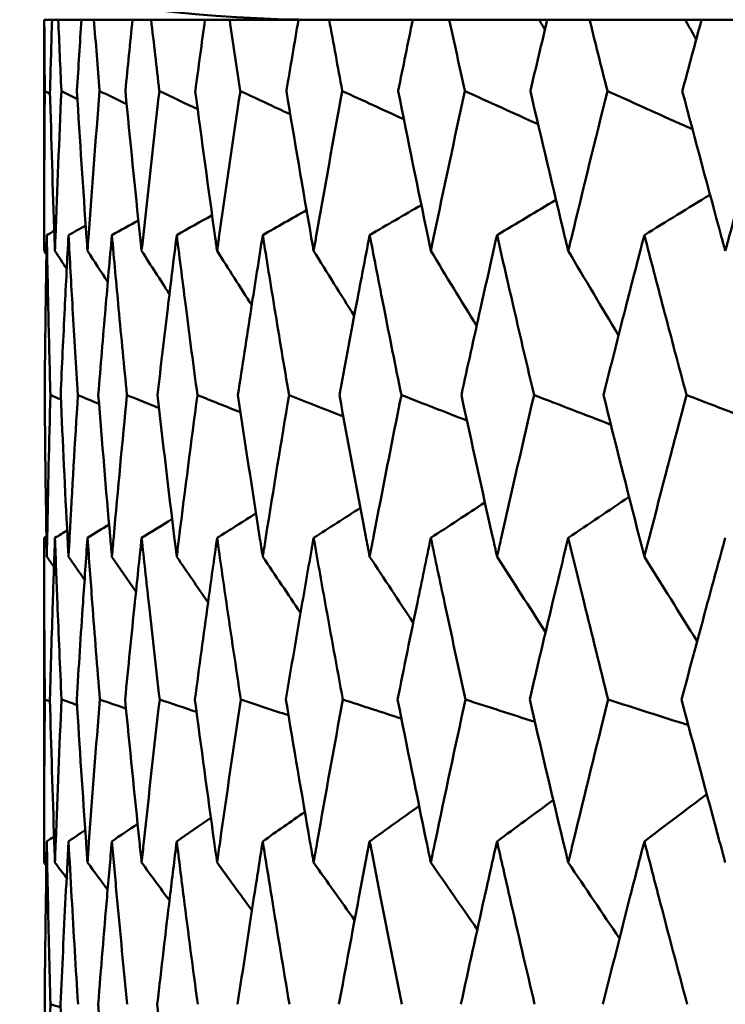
# Model space of a CAD drawing. Header units: millimetres. Extents: x 123 to 2417, y 726 to 3130.
# Tile 61 of 244: x 948.75 to 951.31, y 812.74 to 816.32. Entities that reach past the tile are written whole.
import ezdxf

# ---------------------------------------------------------------- set-up
doc = ezdxf.new("R2010")
doc.units = ezdxf.units.MM
doc.header["$LTSCALE"] = 12
doc.layers.add('Widoczne (ISO)', color=7, linetype='Continuous', lineweight=50)

msp = doc.modelspace()

# ---------------------------------------------------------------- linework, layer by layer
at = {"layer": 'Widoczne (ISO)'}
for p, q in [((948.8393, 816.3166), (948.8385, 816.3166)), ((948.8385, 816.3166), (948.8385, 815.4763)), ((948.8393, 816.3166), (948.8675, 816.3166)), ((948.8901, 816.3166), (948.8675, 816.3166)), ((948.8901, 816.3166), (948.9744, 816.3166)), ((949.0196, 816.3166), (948.9744, 816.3166)), ((949.0196, 816.3166), (949.1598, 816.3166)), ((949.2274, 816.3166), (949.1598, 816.3166)), ((949.2274, 816.3166), (949.4228, 816.3166)), ((949.5125, 816.3166), (949.4228, 816.3166)), ((949.5125, 816.3166), (949.7625, 816.3166)), ((949.8739, 816.3166), (949.7625, 816.3166)), ((949.8739, 816.3166), (950.1774, 816.3166)), ((950.3101, 816.3166), (950.1774, 816.3166)), ((950.3101, 816.3166), (950.6363, 816.3166)), ((950.6363, 816.3166), (950.666, 816.3166)), ((950.8195, 816.3166), (950.666, 816.3166)), ((950.8195, 816.3166), (951.1668, 816.3166)), ((951.1668, 816.3166), (951.2262, 816.3166)), ((951.4, 816.3166), (951.2262, 816.3166)), ((948.8385, 814.4336), (948.8385, 813.2538))]:
    msp.add_line(p, q, dxfattribs=at)
msp.add_circle((968.8385, 776.3166), 50, dxfattribs=at)
msp.add_arc((949.8385, 821.3166), 5, 215.5439, 270, dxfattribs=at)
for points, knots in [([(948.8412, 816.0573), (948.8412, 816.0578), (948.8412, 816.0584), (948.8404, 816.1448), (948.8398, 816.2307), (948.8393, 816.3166)], [0.02951568, 0.02951568, 0.02951568, 0.02951568, 0.02969929, 0.02969929, 0.05939589, 0.05939589, 0.05939589, 0.05939589]), ([(948.8675, 816.3166), (948.8648, 816.2307), (948.8624, 816.1448), (948.8601, 816.0584), (948.8601, 816.0578), (948.86, 816.0573)], [0, 0, 0, 0, 0.02969567, 0.02969567, 0.02988021, 0.02988021, 0.02988021, 0.02988021]), ([(948.9013, 816.0573), (948.9013, 816.0578), (948.9013, 816.0584), (948.8974, 816.1448), (948.8937, 816.2307), (948.8901, 816.3166)], [0.02951568, 0.02951568, 0.02951568, 0.02951568, 0.02969929, 0.02969929, 0.05939589, 0.05939589, 0.05939589, 0.05939589]), ([(948.9744, 816.3166), (948.9687, 816.2307), (948.9632, 816.1448), (948.9578, 816.0584), (948.9577, 816.0578), (948.9577, 816.0573)], [0, 0, 0, 0, 0.02969567, 0.02969567, 0.02988021, 0.02988021, 0.02988021, 0.02988021]), ([(949.0401, 816.0573), (949.0401, 816.0578), (949.0401, 816.0584), (949.033, 816.1448), (949.0263, 816.2307), (949.0196, 816.3166)], [0.02951568, 0.02951568, 0.02951568, 0.02951568, 0.02969929, 0.02969929, 0.05939589, 0.05939589, 0.05939589, 0.05939589]), ([(949.1598, 816.3166), (949.151, 816.2307), (949.1424, 816.1448), (949.1339, 816.0584), (949.1339, 816.0578), (949.1338, 816.0573)], [0, 0, 0, 0, 0.02969567, 0.02969567, 0.02988021, 0.02988021, 0.02988021, 0.02988021]), ([(949.2571, 816.0573), (949.257, 816.0578), (949.2569, 816.0584), (949.2469, 816.1448), (949.237, 816.2307), (949.2274, 816.3166)], [0.02951568, 0.02951568, 0.02951568, 0.02951568, 0.02969929, 0.02969929, 0.05939589, 0.05939589, 0.05939589, 0.05939589]), ([(949.4228, 816.3166), (949.411, 816.2307), (949.3994, 816.1448), (949.3879, 816.0584), (949.3878, 816.0578), (949.3877, 816.0573)], [0, 0, 0, 0, 0.02969567, 0.02969567, 0.02988021, 0.02988021, 0.02988021, 0.02988021]), ([(949.5513, 816.0573), (949.5512, 816.0578), (949.5511, 816.0584), (949.538, 816.1448), (949.5252, 816.2307), (949.5125, 816.3166)], [0.02951568, 0.02951568, 0.02951568, 0.02951568, 0.02969929, 0.02969929, 0.05939589, 0.05939589, 0.05939589, 0.05939589]), ([(949.7625, 816.3166), (949.7477, 816.2307), (949.7331, 816.1448), (949.7185, 816.0584), (949.7184, 816.0578), (949.7184, 816.0573)], [0, 0, 0, 0, 0.02969567, 0.02969567, 0.02988021, 0.02988021, 0.02988021, 0.02988021]), ([(949.9216, 816.0573), (949.9215, 816.0578), (949.9214, 816.0584), (949.9053, 816.1448), (949.8895, 816.2307), (949.8739, 816.3166)], [0.02951568, 0.02951568, 0.02951568, 0.02951568, 0.02969929, 0.02969929, 0.05939589, 0.05939589, 0.05939589, 0.05939589]), ([(950.1774, 816.3166), (950.1597, 816.2307), (950.1421, 816.1448), (950.1247, 816.0584), (950.1246, 816.0578), (950.1245, 816.0573)], [0, 0, 0, 0, 0.02969567, 0.02969567, 0.02988021, 0.02988021, 0.02988021, 0.02988021]), ([(950.3666, 816.0573), (950.3665, 816.0578), (950.3663, 816.0584), (950.3474, 816.1448), (950.3287, 816.2307), (950.3101, 816.3166)], [0.02951568, 0.02951568, 0.02951568, 0.02951568, 0.02969929, 0.02969929, 0.05939589, 0.05939589, 0.05939589, 0.05939589]), ([(950.666, 816.3166), (950.6454, 816.2307), (950.625, 816.1448), (950.6047, 816.0584), (950.6046, 816.0578), (950.6044, 816.0573)], [0, 0, 0, 0, 0.02969567, 0.02969567, 0.02988021, 0.02988021, 0.02988021, 0.02988021]), ([(950.8845, 816.0573), (950.8843, 816.0578), (950.8842, 816.0584), (950.8624, 816.1448), (950.8409, 816.2307), (950.8195, 816.3166)], [0.02951568, 0.02951568, 0.02951568, 0.02951568, 0.02969929, 0.02969929, 0.05939589, 0.05939589, 0.05939589, 0.05939589]), ([(951.2262, 816.3166), (951.2029, 816.2307), (951.1798, 816.1448), (951.1566, 816.0584), (951.1565, 816.0578), (951.1563, 816.0573)], [0, 0, 0, 0, 0.02969567, 0.02969567, 0.02988021, 0.02988021, 0.02988021, 0.02988021]), ([(948.8385, 815.4763), (948.8385, 815.4925), (948.8385, 815.5087), (948.8387, 815.7024), (948.8396, 815.8799), (948.8412, 816.0573)], [0.0853813, 0.0853813, 0.0853813, 0.0853813, 0.09097809, 0.09097809, 0.15214536, 0.15214536, 0.15214536, 0.15214536]), ([(948.86, 816.0573), (948.8647, 815.88), (948.8701, 815.7026), (948.8768, 815.509), (948.8774, 815.4926), (948.878, 815.4763)], [0.0297954, 0.0297954, 0.0297954, 0.0297954, 0.09092493, 0.09092493, 0.09655955, 0.09655955, 0.09655955, 0.09655955]), ([(948.878, 815.4763), (948.8786, 815.4925), (948.8792, 815.5087), (948.8862, 815.7024), (948.8934, 815.8799), (948.9013, 816.0573)], [0.0853813, 0.0853813, 0.0853813, 0.0853813, 0.09097809, 0.09097809, 0.15214536, 0.15214536, 0.15214536, 0.15214536]), ([(948.9577, 816.0573), (948.9687, 815.88), (948.9803, 815.7026), (948.9939, 815.509), (948.9951, 815.4926), (948.9962, 815.4763)], [0.0297954, 0.0297954, 0.0297954, 0.0297954, 0.09092493, 0.09092493, 0.09655955, 0.09655955, 0.09655955, 0.09655955]), ([(948.9962, 815.4763), (948.9974, 815.4925), (948.9985, 815.5087), (949.0124, 815.7024), (949.0259, 815.8799), (949.0401, 816.0573)], [0.0853813, 0.0853813, 0.0853813, 0.0853813, 0.09097809, 0.09097809, 0.15214536, 0.15214536, 0.15214536, 0.15214536]), ([(949.1338, 816.0573), (949.151, 815.88), (949.1689, 815.7026), (949.1893, 815.509), (949.1911, 815.4926), (949.1928, 815.4763)], [0.0297954, 0.0297954, 0.0297954, 0.0297954, 0.09092493, 0.09092493, 0.09655955, 0.09655955, 0.09655955, 0.09655955]), ([(949.1928, 815.4763), (949.1945, 815.4925), (949.1962, 815.5087), (949.2169, 815.7024), (949.2366, 815.8799), (949.2571, 816.0573)], [0.0853813, 0.0853813, 0.0853813, 0.0853813, 0.09097809, 0.09097809, 0.15214536, 0.15214536, 0.15214536, 0.15214536]), ([(949.3877, 816.0573), (949.4111, 815.88), (949.4352, 815.7026), (949.4623, 815.509), (949.4646, 815.4926), (949.4669, 815.4763)], [0.0297954, 0.0297954, 0.0297954, 0.0297954, 0.09092493, 0.09092493, 0.09655955, 0.09655955, 0.09655955, 0.09655955]), ([(949.4669, 815.4763), (949.4692, 815.4925), (949.4714, 815.5087), (949.4988, 815.7024), (949.5247, 815.8799), (949.5513, 816.0573)], [0.0853813, 0.0853813, 0.0853813, 0.0853813, 0.09097809, 0.09097809, 0.15214536, 0.15214536, 0.15214536, 0.15214536]), ([(949.7184, 816.0573), (949.7478, 815.88), (949.778, 815.7026), (949.8117, 815.509), (949.8145, 815.4926), (949.8174, 815.4763)], [0.0297954, 0.0297954, 0.0297954, 0.0297954, 0.09092493, 0.09092493, 0.09655955, 0.09655955, 0.09655955, 0.09655955]), ([(949.8174, 815.4763), (949.8202, 815.4925), (949.8231, 815.5087), (949.8571, 815.7024), (949.889, 815.8799), (949.9216, 816.0573)], [0.0853813, 0.0853813, 0.0853813, 0.0853813, 0.09097809, 0.09097809, 0.15214536, 0.15214536, 0.15214536, 0.15214536]), ([(950.1245, 816.0573), (950.1599, 815.88), (950.196, 815.7026), (950.2362, 815.509), (950.2396, 815.4926), (950.243, 815.4763)], [0.0297954, 0.0297954, 0.0297954, 0.0297954, 0.09092493, 0.09092493, 0.09655955, 0.09655955, 0.09655955, 0.09655955]), ([(950.243, 815.4763), (950.2464, 815.4925), (950.2498, 815.5087), (950.2903, 815.7024), (950.3281, 815.8799), (950.3666, 816.0573)], [0.0853813, 0.0853813, 0.0853813, 0.0853813, 0.09097809, 0.09097809, 0.15214536, 0.15214536, 0.15214536, 0.15214536]), ([(950.6044, 816.0573), (950.6457, 815.88), (950.6876, 815.7026), (950.7341, 815.509), (950.7381, 815.4926), (950.742, 815.4763)], [0.0297954, 0.0297954, 0.0297954, 0.0297954, 0.09092493, 0.09092493, 0.09655955, 0.09655955, 0.09655955, 0.09655955]), ([(950.742, 815.4763), (950.7459, 815.4925), (950.7498, 815.5087), (950.7966, 815.7024), (950.8402, 815.8799), (950.8845, 816.0573)], [0.0853813, 0.0853813, 0.0853813, 0.0853813, 0.09097809, 0.09097809, 0.15214536, 0.15214536, 0.15214536, 0.15214536]), ([(951.1563, 816.0573), (951.2033, 815.88), (951.2508, 815.7026), (951.3035, 815.509), (951.3079, 815.4926), (951.3124, 815.4763)], [0.0297954, 0.0297954, 0.0297954, 0.0297954, 0.09092493, 0.09092493, 0.09655955, 0.09655955, 0.09655955, 0.09655955]), ([(951.3124, 815.4763), (951.3168, 815.4925), (951.3213, 815.5087), (951.3742, 815.7024), (951.4234, 815.8799), (951.4732, 816.0573)], [0.0853813, 0.0853813, 0.0853813, 0.0853813, 0.09097809, 0.09097809, 0.15214536, 0.15214536, 0.15214536, 0.15214536]), ([(948.8484, 815.534), (948.8468, 815.4451), (948.8454, 815.3562), (948.8428, 815.1624), (948.8416, 815.0575), (948.8407, 814.9526)], [0.03078053, 0.03078053, 0.03078053, 0.03078053, 0.06149921, 0.06149921, 0.09773041, 0.09773041, 0.09773041, 0.09773041]), ([(948.8616, 814.9526), (948.8587, 815.0575), (948.8561, 815.1624), (948.8518, 815.3561), (948.85, 815.445), (948.8484, 815.534)], [0.02528165, 0.02528165, 0.02528165, 0.02528165, 0.06150593, 0.06150593, 0.09223152, 0.09223152, 0.09223152, 0.09223152]), ([(948.9273, 815.534), (948.9225, 815.4451), (948.9179, 815.3562), (948.9083, 815.1624), (948.9034, 815.0575), (948.8988, 814.9526)], [0.03078053, 0.03078053, 0.03078053, 0.03078053, 0.06149921, 0.06149921, 0.09773041, 0.09773041, 0.09773041, 0.09773041]), ([(948.9613, 814.9526), (948.9547, 815.0575), (948.9483, 815.1624), (948.9371, 815.3561), (948.9321, 815.445), (948.9273, 815.534)], [0.02528165, 0.02528165, 0.02528165, 0.02528165, 0.06150593, 0.06150593, 0.09223152, 0.09223152, 0.09223152, 0.09223152]), ([(949.0848, 815.534), (949.0768, 815.4451), (949.0691, 815.3562), (949.0526, 815.1624), (949.0439, 815.0575), (949.0355, 814.9526)], [0.03078053, 0.03078053, 0.03078053, 0.03078053, 0.06149921, 0.06149921, 0.09773041, 0.09773041, 0.09773041, 0.09773041]), ([(949.1394, 814.9526), (949.1291, 815.0575), (949.119, 815.1624), (949.1009, 815.3561), (949.0927, 815.445), (949.0848, 815.534)], [0.02528165, 0.02528165, 0.02528165, 0.02528165, 0.06150593, 0.06150593, 0.09223152, 0.09223152, 0.09223152, 0.09223152]), ([(949.3202, 815.534), (949.3091, 815.4451), (949.2982, 815.3562), (949.2749, 815.1624), (949.2625, 815.0575), (949.2504, 814.9526)], [0.03078053, 0.03078053, 0.03078053, 0.03078053, 0.06149921, 0.06149921, 0.09773041, 0.09773041, 0.09773041, 0.09773041]), ([(949.3953, 814.9526), (949.3813, 815.0575), (949.3675, 815.1624), (949.3426, 815.3561), (949.3313, 815.445), (949.3202, 815.534)], [0.02528165, 0.02528165, 0.02528165, 0.02528165, 0.06150593, 0.06150593, 0.09223152, 0.09223152, 0.09223152, 0.09223152]), ([(949.6327, 815.534), (949.6185, 815.4451), (949.6045, 815.3562), (949.5744, 815.1624), (949.5584, 815.0575), (949.5427, 814.9526)], [0.03078053, 0.03078053, 0.03078053, 0.03078053, 0.06149921, 0.06149921, 0.09773041, 0.09773041, 0.09773041, 0.09773041]), ([(949.728, 814.9526), (949.7103, 815.0575), (949.6929, 815.1624), (949.6612, 815.3561), (949.6468, 815.445), (949.6327, 815.534)], [0.02528165, 0.02528165, 0.02528165, 0.02528165, 0.06150593, 0.06150593, 0.09223152, 0.09223152, 0.09223152, 0.09223152]), ([(950.0209, 815.534), (950.0037, 815.4451), (949.9867, 815.3562), (949.95, 815.1624), (949.9304, 815.0575), (949.911, 814.9526)], [0.03078053, 0.03078053, 0.03078053, 0.03078053, 0.06149921, 0.06149921, 0.09773041, 0.09773041, 0.09773041, 0.09773041]), ([(950.136, 814.9526), (950.1148, 815.0575), (950.0938, 815.1624), (950.0555, 815.3561), (950.0381, 815.445), (950.0209, 815.534)], [0.02528165, 0.02528165, 0.02528165, 0.02528165, 0.06150593, 0.06150593, 0.09223152, 0.09223152, 0.09223152, 0.09223152]), ([(950.4834, 815.534), (950.4633, 815.4451), (950.4433, 815.3562), (950.4001, 815.1624), (950.3769, 815.0575), (950.3541, 814.9526)], [0.03078053, 0.03078053, 0.03078053, 0.03078053, 0.06149921, 0.06149921, 0.09773041, 0.09773041, 0.09773041, 0.09773041]), ([(950.6179, 814.9526), (950.5932, 815.0575), (950.5687, 815.1624), (950.524, 815.3561), (950.5036, 815.445), (950.4834, 815.534)], [0.02528165, 0.02528165, 0.02528165, 0.02528165, 0.06150593, 0.06150593, 0.09223152, 0.09223152, 0.09223152, 0.09223152]), ([(951.0184, 815.534), (950.9953, 815.4451), (950.9724, 815.3562), (950.9229, 815.1624), (950.8964, 815.0575), (950.8701, 814.9526)], [0.03078053, 0.03078053, 0.03078053, 0.03078053, 0.06149921, 0.06149921, 0.09773041, 0.09773041, 0.09773041, 0.09773041]), ([(951.1716, 814.9526), (951.1436, 815.0575), (951.1157, 815.1624), (951.0647, 815.3561), (951.0415, 815.445), (951.0184, 815.534)], [0.02528165, 0.02528165, 0.02528165, 0.02528165, 0.06150593, 0.06150593, 0.09223152, 0.09223152, 0.09223152, 0.09223152]), ([(948.8407, 814.9526), (948.8422, 814.7811), (948.8443, 814.6096), (948.8476, 814.4138), (948.848, 814.3895), (948.8484, 814.3653)], [0.02983351, 0.02983351, 0.02983351, 0.02983351, 0.0889495, 0.0889495, 0.09731113, 0.09731113, 0.09731113, 0.09731113]), ([(948.8484, 814.3653), (948.8488, 814.3894), (948.8493, 814.4136), (948.853, 814.6094), (948.8569, 814.781), (948.8616, 814.9526)], [0.0806421, 0.0806421, 0.0806421, 0.0806421, 0.08897282, 0.08897282, 0.14811965, 0.14811965, 0.14811965, 0.14811965]), ([(948.8988, 814.9526), (948.9063, 814.7811), (948.9145, 814.6096), (948.9247, 814.4138), (948.926, 814.3895), (948.9273, 814.3653)], [0.02983351, 0.02983351, 0.02983351, 0.02983351, 0.0889495, 0.0889495, 0.09731113, 0.09731113, 0.09731113, 0.09731113]), ([(948.9273, 814.3653), (948.9286, 814.3894), (948.9299, 814.4136), (948.9405, 814.6094), (948.9506, 814.781), (948.9613, 814.9526)], [0.0806421, 0.0806421, 0.0806421, 0.0806421, 0.08897282, 0.08897282, 0.14811965, 0.14811965, 0.14811965, 0.14811965]), ([(949.0355, 814.9526), (949.0491, 814.7811), (949.0634, 814.6096), (949.0805, 814.4138), (949.0826, 814.3895), (949.0848, 814.3653)], [0.02983351, 0.02983351, 0.02983351, 0.02983351, 0.0889495, 0.0889495, 0.09731113, 0.09731113, 0.09731113, 0.09731113]), ([(949.0848, 814.3653), (949.0869, 814.3894), (949.0891, 814.4136), (949.1066, 814.6094), (949.1227, 814.781), (949.1394, 814.9526)], [0.0806421, 0.0806421, 0.0806421, 0.0806421, 0.08897282, 0.08897282, 0.14811965, 0.14811965, 0.14811965, 0.14811965]), ([(949.2504, 814.9526), (949.27, 814.7811), (949.2903, 814.6096), (949.3142, 814.4138), (949.3172, 814.3895), (949.3202, 814.3653)], [0.02983351, 0.02983351, 0.02983351, 0.02983351, 0.0889495, 0.0889495, 0.09731113, 0.09731113, 0.09731113, 0.09731113]), ([(949.3202, 814.3653), (949.3232, 814.3894), (949.3262, 814.4136), (949.3505, 814.6094), (949.3726, 814.781), (949.3953, 814.9526)], [0.0806421, 0.0806421, 0.0806421, 0.0806421, 0.08897282, 0.08897282, 0.14811965, 0.14811965, 0.14811965, 0.14811965]), ([(949.5427, 814.9526), (949.5682, 814.7811), (949.5944, 814.6096), (949.625, 814.4138), (949.6288, 814.3895), (949.6327, 814.3653)], [0.02983351, 0.02983351, 0.02983351, 0.02983351, 0.0889495, 0.0889495, 0.09731113, 0.09731113, 0.09731113, 0.09731113]), ([(949.6327, 814.3653), (949.6365, 814.3894), (949.6403, 814.4136), (949.6714, 814.6094), (949.6993, 814.781), (949.728, 814.9526)], [0.0806421, 0.0806421, 0.0806421, 0.0806421, 0.08897282, 0.08897282, 0.14811965, 0.14811965, 0.14811965, 0.14811965]), ([(949.911, 814.9526), (949.9424, 814.7811), (949.9744, 814.6096), (950.0116, 814.4138), (950.0163, 814.3895), (950.0209, 814.3653)], [0.02983351, 0.02983351, 0.02983351, 0.02983351, 0.0889495, 0.0889495, 0.09731113, 0.09731113, 0.09731113, 0.09731113]), ([(950.0209, 814.3653), (950.0255, 814.3894), (950.0302, 814.4136), (950.0679, 814.6094), (950.1016, 814.781), (950.136, 814.9526)], [0.0806421, 0.0806421, 0.0806421, 0.0806421, 0.08897282, 0.08897282, 0.14811965, 0.14811965, 0.14811965, 0.14811965]), ([(950.3541, 814.9526), (950.3911, 814.7811), (950.4288, 814.6096), (950.4726, 814.4138), (950.478, 814.3895), (950.4834, 814.3653)], [0.02983351, 0.02983351, 0.02983351, 0.02983351, 0.0889495, 0.0889495, 0.09731113, 0.09731113, 0.09731113, 0.09731113]), ([(950.4834, 814.3653), (950.4889, 814.3894), (950.4943, 814.4136), (950.5385, 814.6094), (950.5779, 814.781), (950.6179, 814.9526)], [0.0806421, 0.0806421, 0.0806421, 0.0806421, 0.08897282, 0.08897282, 0.14811965, 0.14811965, 0.14811965, 0.14811965]), ([(950.8701, 814.9526), (950.9127, 814.7811), (950.9559, 814.6096), (951.006, 814.4138), (951.0122, 814.3895), (951.0184, 814.3653)], [0.02983351, 0.02983351, 0.02983351, 0.02983351, 0.0889495, 0.0889495, 0.09731113, 0.09731113, 0.09731113, 0.09731113]), ([(951.0184, 814.3653), (951.0246, 814.3894), (951.0308, 814.4136), (951.0813, 814.6094), (951.1261, 814.781), (951.1716, 814.9526)], [0.0806421, 0.0806421, 0.0806421, 0.0806421, 0.08897282, 0.08897282, 0.14811965, 0.14811965, 0.14811965, 0.14811965]), ([(948.8413, 813.8461), (948.8402, 813.9635), (948.8394, 814.0808), (948.8387, 814.2766), (948.8385, 814.3551), (948.8385, 814.4336)], [0.02104899, 0.02104899, 0.02104899, 0.02104899, 0.0615671, 0.0615671, 0.08866561, 0.08866561, 0.08866561, 0.08866561]), ([(948.878, 814.4336), (948.8752, 814.3551), (948.8725, 814.2767), (948.8663, 814.0809), (948.8629, 813.9635), (948.8598, 813.8461)], [0.03448054, 0.03448054, 0.03448054, 0.03448054, 0.06157222, 0.06157222, 0.10209717, 0.10209717, 0.10209717, 0.10209717]), ([(948.9018, 813.8461), (948.8965, 813.9635), (948.8915, 814.0808), (948.8838, 814.2766), (948.8808, 814.3551), (948.878, 814.4336)], [0.02104899, 0.02104899, 0.02104899, 0.02104899, 0.0615671, 0.0615671, 0.08866561, 0.08866561, 0.08866561, 0.08866561]), ([(948.9962, 814.4336), (948.9906, 814.3551), (948.9852, 814.2767), (948.9719, 814.0809), (948.9643, 813.9635), (948.9571, 813.8461)], [0.03448054, 0.03448054, 0.03448054, 0.03448054, 0.06157222, 0.06157222, 0.10209717, 0.10209717, 0.10209717, 0.10209717]), ([(949.041, 813.8461), (949.0315, 813.9635), (949.0223, 814.0808), (949.0076, 814.2766), (949.0018, 814.3551), (948.9962, 814.4336)], [0.02104899, 0.02104899, 0.02104899, 0.02104899, 0.0615671, 0.0615671, 0.08866561, 0.08866561, 0.08866561, 0.08866561]), ([(949.1928, 814.4336), (949.1844, 814.3551), (949.1762, 814.2767), (949.156, 814.0809), (949.1442, 813.9635), (949.1328, 813.8461)], [0.03448054, 0.03448054, 0.03448054, 0.03448054, 0.06157222, 0.06157222, 0.10209717, 0.10209717, 0.10209717, 0.10209717]), ([(949.2583, 813.8461), (949.2447, 813.9635), (949.2314, 814.0808), (949.2097, 814.2766), (949.2012, 814.3551), (949.1928, 814.4336)], [0.02104899, 0.02104899, 0.02104899, 0.02104899, 0.0615671, 0.0615671, 0.08866561, 0.08866561, 0.08866561, 0.08866561]), ([(949.4669, 814.4336), (949.4557, 814.3551), (949.4448, 814.2767), (949.4177, 814.0809), (949.4019, 813.9635), (949.3863, 813.8461)], [0.03448054, 0.03448054, 0.03448054, 0.03448054, 0.06157222, 0.06157222, 0.10209717, 0.10209717, 0.10209717, 0.10209717]), ([(949.5529, 813.8461), (949.5351, 813.9635), (949.5178, 814.0808), (949.4893, 814.2766), (949.478, 814.3551), (949.4669, 814.4336)], [0.02104899, 0.02104899, 0.02104899, 0.02104899, 0.0615671, 0.0615671, 0.08866561, 0.08866561, 0.08866561, 0.08866561]), ([(949.8174, 814.4336), (949.8036, 814.3551), (949.7899, 814.2767), (949.7561, 814.0809), (949.7362, 813.9635), (949.7166, 813.8461)], [0.03448054, 0.03448054, 0.03448054, 0.03448054, 0.06157222, 0.06157222, 0.10209717, 0.10209717, 0.10209717, 0.10209717]), ([(949.9235, 813.8461), (949.9018, 813.9635), (949.8804, 814.0808), (949.8452, 814.2766), (949.8312, 814.3551), (949.8174, 814.4336)], [0.02104899, 0.02104899, 0.02104899, 0.02104899, 0.0615671, 0.0615671, 0.08866561, 0.08866561, 0.08866561, 0.08866561]), ([(950.243, 814.4336), (950.2265, 814.3551), (950.2102, 814.2767), (950.1698, 814.0809), (950.1459, 813.9635), (950.1224, 813.8461)], [0.03448054, 0.03448054, 0.03448054, 0.03448054, 0.06157222, 0.06157222, 0.10209717, 0.10209717, 0.10209717, 0.10209717]), ([(950.3689, 813.8461), (950.3432, 813.9635), (950.3179, 814.0808), (950.2761, 814.2766), (950.2595, 814.3551), (950.243, 814.4336)], [0.02104899, 0.02104899, 0.02104899, 0.02104899, 0.0615671, 0.0615671, 0.08866561, 0.08866561, 0.08866561, 0.08866561]), ([(950.742, 814.4336), (950.7229, 814.3551), (950.704, 814.2767), (950.6572, 814.0809), (950.6294, 813.9635), (950.602, 813.8461)], [0.03448054, 0.03448054, 0.03448054, 0.03448054, 0.06157222, 0.06157222, 0.10209717, 0.10209717, 0.10209717, 0.10209717]), ([(950.8871, 813.8461), (950.8576, 813.9635), (950.8284, 814.0808), (950.7802, 814.2766), (950.761, 814.3551), (950.742, 814.4336)], [0.02104899, 0.02104899, 0.02104899, 0.02104899, 0.0615671, 0.0615671, 0.08866561, 0.08866561, 0.08866561, 0.08866561]), ([(951.3124, 814.4336), (951.2908, 814.3551), (951.2694, 814.2767), (951.2163, 814.0809), (951.1848, 813.9635), (951.1536, 813.8461)], [0.03448054, 0.03448054, 0.03448054, 0.03448054, 0.06157222, 0.06157222, 0.10209717, 0.10209717, 0.10209717, 0.10209717]), ([(948.8385, 813.2538), (948.8385, 813.279), (948.8385, 813.3042), (948.8388, 813.5016), (948.8397, 813.6739), (948.8413, 813.8461)], [0.07597559, 0.07597559, 0.07597559, 0.07597559, 0.08464777, 0.08464777, 0.14401425, 0.14401425, 0.14401425, 0.14401425]), ([(948.8598, 813.8461), (948.8643, 813.6739), (948.8695, 813.5017), (948.8762, 813.3043), (948.8771, 813.2791), (948.878, 813.2538)], [0.02530969, 0.02530969, 0.02530969, 0.02530969, 0.08465152, 0.08465152, 0.09334823, 0.09334823, 0.09334823, 0.09334823]), ([(948.878, 813.2538), (948.8789, 813.279), (948.8798, 813.3042), (948.887, 813.5016), (948.8941, 813.6739), (948.9018, 813.8461)], [0.07597559, 0.07597559, 0.07597559, 0.07597559, 0.08464777, 0.08464777, 0.14401425, 0.14401425, 0.14401425, 0.14401425]), ([(948.9571, 813.8461), (948.9676, 813.6739), (948.9789, 813.5017), (948.9927, 813.3043), (948.9945, 813.2791), (948.9962, 813.2538)], [0.02530969, 0.02530969, 0.02530969, 0.02530969, 0.08465152, 0.08465152, 0.09334823, 0.09334823, 0.09334823, 0.09334823]), ([(948.9962, 813.2538), (948.998, 813.279), (948.9998, 813.3042), (949.014, 813.5016), (949.0272, 813.6739), (949.041, 813.8461)], [0.07597559, 0.07597559, 0.07597559, 0.07597559, 0.08464777, 0.08464777, 0.14401425, 0.14401425, 0.14401425, 0.14401425]), ([(949.1328, 813.8461), (949.1494, 813.6739), (949.1668, 813.5017), (949.1875, 813.3043), (949.1901, 813.2791), (949.1928, 813.2538)], [0.02530969, 0.02530969, 0.02530969, 0.02530969, 0.08465152, 0.08465152, 0.09334823, 0.09334823, 0.09334823, 0.09334823]), ([(949.1928, 813.2538), (949.1955, 813.279), (949.1981, 813.3042), (949.2193, 813.5016), (949.2384, 813.6739), (949.2583, 813.8461)], [0.07597559, 0.07597559, 0.07597559, 0.07597559, 0.08464777, 0.08464777, 0.14401425, 0.14401425, 0.14401425, 0.14401425]), ([(949.3863, 813.8461), (949.4089, 813.6739), (949.4323, 813.5017), (949.4598, 813.3043), (949.4633, 813.2791), (949.4669, 813.2538)], [0.02530969, 0.02530969, 0.02530969, 0.02530969, 0.08465152, 0.08465152, 0.09334823, 0.09334823, 0.09334823, 0.09334823]), ([(949.4669, 813.2538), (949.4704, 813.279), (949.474, 813.3042), (949.502, 813.5016), (949.5271, 813.6739), (949.5529, 813.8461)], [0.07597559, 0.07597559, 0.07597559, 0.07597559, 0.08464777, 0.08464777, 0.14401425, 0.14401425, 0.14401425, 0.14401425]), ([(949.7166, 813.8461), (949.7451, 813.6739), (949.7743, 813.5017), (949.8086, 813.3043), (949.813, 813.2791), (949.8174, 813.2538)], [0.02530969, 0.02530969, 0.02530969, 0.02530969, 0.08465152, 0.08465152, 0.09334823, 0.09334823, 0.09334823, 0.09334823]), ([(949.8174, 813.2538), (949.8218, 813.279), (949.8262, 813.3042), (949.8609, 813.5016), (949.8919, 813.6739), (949.9235, 813.8461)], [0.07597559, 0.07597559, 0.07597559, 0.07597559, 0.08464777, 0.08464777, 0.14401425, 0.14401425, 0.14401425, 0.14401425]), ([(950.1224, 813.8461), (950.1567, 813.6739), (950.1916, 813.5017), (950.2325, 813.3043), (950.2378, 813.2791), (950.243, 813.2538)], [0.02530969, 0.02530969, 0.02530969, 0.02530969, 0.08465152, 0.08465152, 0.09334823, 0.09334823, 0.09334823, 0.09334823]), ([(950.243, 813.2538), (950.2482, 813.279), (950.2535, 813.3042), (950.2948, 813.5016), (950.3315, 813.6739), (950.3689, 813.8461)], [0.07597559, 0.07597559, 0.07597559, 0.07597559, 0.08464777, 0.08464777, 0.14401425, 0.14401425, 0.14401425, 0.14401425]), ([(950.602, 813.8461), (950.6419, 813.6739), (950.6825, 813.5017), (950.7299, 813.3043), (950.7359, 813.2791), (950.742, 813.2538)], [0.02530969, 0.02530969, 0.02530969, 0.02530969, 0.08465152, 0.08465152, 0.09334823, 0.09334823, 0.09334823, 0.09334823]), ([(950.742, 813.2538), (950.7481, 813.279), (950.7541, 813.3042), (950.8019, 813.5016), (950.8442, 813.6739), (950.8871, 813.8461)], [0.07597559, 0.07597559, 0.07597559, 0.07597559, 0.08464777, 0.08464777, 0.14401425, 0.14401425, 0.14401425, 0.14401425]), ([(951.1536, 813.8461), (951.199, 813.6739), (951.2451, 813.5017), (951.2987, 813.3043), (951.3055, 813.2791), (951.3124, 813.2538)], [0.02530969, 0.02530969, 0.02530969, 0.02530969, 0.08465152, 0.08465152, 0.09334823, 0.09334823, 0.09334823, 0.09334823]), ([(948.8484, 813.3308), (948.8472, 813.2632), (948.8461, 813.1955), (948.8432, 812.9981), (948.8417, 812.8684), (948.8407, 812.7387)], [0.03825175, 0.03825175, 0.03825175, 0.03825175, 0.06160817, 0.06160817, 0.10638617, 0.10638617, 0.10638617, 0.10638617]), ([(948.8618, 812.7387), (948.8583, 812.8684), (948.8551, 812.9981), (948.8509, 813.1955), (948.8496, 813.2632), (948.8484, 813.3308)], [0.01681985, 0.01681985, 0.01681985, 0.01681985, 0.06159108, 0.06159108, 0.08495433, 0.08495433, 0.08495433, 0.08495433]), ([(948.9273, 813.3308), (948.9237, 813.2632), (948.9202, 813.1955), (948.9102, 812.9981), (948.9041, 812.8684), (948.8984, 812.7387)], [0.03825175, 0.03825175, 0.03825175, 0.03825175, 0.06160817, 0.06160817, 0.10638617, 0.10638617, 0.10638617, 0.10638617]), ([(948.9618, 812.7387), (948.9537, 812.8684), (948.9459, 812.9981), (948.9347, 813.1955), (948.9309, 813.2632), (948.9273, 813.3308)], [0.01681985, 0.01681985, 0.01681985, 0.01681985, 0.06159108, 0.06159108, 0.08495433, 0.08495433, 0.08495433, 0.08495433]), ([(949.0848, 813.3308), (949.0787, 813.2632), (949.0728, 813.1955), (949.0559, 812.9981), (949.0452, 812.8684), (949.0349, 812.7387)], [0.03825175, 0.03825175, 0.03825175, 0.03825175, 0.06160817, 0.06160817, 0.10638617, 0.10638617, 0.10638617, 0.10638617]), ([(949.1403, 812.7387), (949.1275, 812.8684), (949.1151, 812.9981), (949.0969, 813.1955), (949.0908, 813.2632), (949.0848, 813.3308)], [0.01681985, 0.01681985, 0.01681985, 0.01681985, 0.06159108, 0.06159108, 0.08495433, 0.08495433, 0.08495433, 0.08495433]), ([(949.3202, 813.3308), (949.3118, 813.2632), (949.3035, 813.1955), (949.2796, 812.9981), (949.2643, 812.8684), (949.2495, 812.7387)], [0.03825175, 0.03825175, 0.03825175, 0.03825175, 0.06160817, 0.06160817, 0.10638617, 0.10638617, 0.10638617, 0.10638617]), ([(949.3965, 812.7387), (949.3792, 812.8684), (949.3623, 812.9981), (949.3371, 813.1955), (949.3286, 813.2632), (949.3202, 813.3308)], [0.01681985, 0.01681985, 0.01681985, 0.01681985, 0.06159108, 0.06159108, 0.08495433, 0.08495433, 0.08495433, 0.08495433]), ([(949.6327, 813.3308), (949.6219, 813.2632), (949.6113, 813.1955), (949.5806, 812.9981), (949.5608, 812.8684), (949.5414, 812.7387)], [0.03825175, 0.03825175, 0.03825175, 0.03825175, 0.06160817, 0.06160817, 0.10638617, 0.10638617, 0.10638617, 0.10638617]), ([(949.7294, 812.7387), (949.7076, 812.8684), (949.6862, 812.9981), (949.6543, 813.1955), (949.6434, 813.2632), (949.6327, 813.3308)], [0.01681985, 0.01681985, 0.01681985, 0.01681985, 0.06159108, 0.06159108, 0.08495433, 0.08495433, 0.08495433, 0.08495433]), ([(950.0209, 813.3308), (950.0079, 813.2632), (949.9949, 813.1955), (949.9575, 812.9981), (949.9333, 812.8684), (949.9094, 812.7387)], [0.03825175, 0.03825175, 0.03825175, 0.03825175, 0.06160817, 0.06160817, 0.10638617, 0.10638617, 0.10638617, 0.10638617]), ([(950.1377, 812.7387), (950.1116, 812.8684), (950.0858, 812.9981), (950.0471, 813.1955), (950.034, 813.2632), (950.0209, 813.3308)], [0.01681985, 0.01681985, 0.01681985, 0.01681985, 0.06159108, 0.06159108, 0.08495433, 0.08495433, 0.08495433, 0.08495433]), ([(950.4834, 813.3308), (950.4681, 813.2632), (950.4529, 813.1955), (950.4089, 812.9981), (950.3804, 812.8684), (950.3522, 812.7387)], [0.03825175, 0.03825175, 0.03825175, 0.03825175, 0.06160817, 0.06160817, 0.10638617, 0.10638617, 0.10638617, 0.10638617]), ([(950.6199, 812.7387), (950.5894, 812.8684), (950.5594, 812.9981), (950.5141, 813.1955), (950.4987, 813.2632), (950.4834, 813.3308)], [0.01681985, 0.01681985, 0.01681985, 0.01681985, 0.06159108, 0.06159108, 0.08495433, 0.08495433, 0.08495433, 0.08495433]), ([(951.0184, 813.3308), (951.0009, 813.2632), (950.9835, 813.1955), (950.9331, 812.9981), (950.9003, 812.8684), (950.8679, 812.7387)], [0.03825175, 0.03825175, 0.03825175, 0.03825175, 0.06160817, 0.06160817, 0.10638617, 0.10638617, 0.10638617, 0.10638617]), ([(951.1739, 812.7387), (951.1393, 812.8684), (951.1051, 812.9981), (951.0535, 813.1955), (951.0359, 813.2632), (951.0184, 813.3308)], [0.01681985, 0.01681985, 0.01681985, 0.01681985, 0.06159108, 0.06159108, 0.08495433, 0.08495433, 0.08495433, 0.08495433]), ([(948.8407, 812.7387), (948.8421, 812.5657), (948.8442, 812.3926), (948.8475, 812.194), (948.8479, 812.1685), (948.8484, 812.1429)], [0.02053386, 0.02053386, 0.02053386, 0.02053386, 0.08016461, 0.08016461, 0.08898694, 0.08898694, 0.08898694, 0.08898694]), ([(948.8484, 812.1429), (948.8489, 812.1684), (948.8493, 812.1939), (948.8531, 812.3925), (948.8571, 812.5656), (948.8618, 812.7387)], [0.07138254, 0.07138254, 0.07138254, 0.07138254, 0.08018544, 0.08018544, 0.13983561, 0.13983561, 0.13983561, 0.13983561]), ([(948.8984, 812.7387), (948.906, 812.5657), (948.9143, 812.3926), (948.9246, 812.194), (948.9259, 812.1685), (948.9273, 812.1429)], [0.02053386, 0.02053386, 0.02053386, 0.02053386, 0.08016461, 0.08016461, 0.08898694, 0.08898694, 0.08898694, 0.08898694]), ([(949.0349, 812.7387), (949.0485, 812.5657), (949.0629, 812.3926), (949.0803, 812.194), (949.0825, 812.1685), (949.0848, 812.1429)], [0.02053386, 0.02053386, 0.02053386, 0.02053386, 0.08016461, 0.08016461, 0.08898694, 0.08898694, 0.08898694, 0.08898694]), ([(949.2495, 812.7387), (949.2692, 812.5657), (949.2896, 812.3926), (949.3139, 812.194), (949.317, 812.1685), (949.3202, 812.1429)], [0.02053386, 0.02053386, 0.02053386, 0.02053386, 0.08016461, 0.08016461, 0.08898694, 0.08898694, 0.08898694, 0.08898694])]:
    msp.add_open_spline(points, degree=3, knots=knots, dxfattribs=at)
for points in [[(950.6363, 816.3166), (950.6433, 816.3044), (950.6502, 816.2921), (950.6572, 816.2799)], [(951.1668, 816.3166), (951.1801, 816.2925), (951.1934, 816.2685), (951.2067, 816.2445)], [(948.8603, 816.0474), (948.854, 816.0507), (948.8476, 816.054), (948.8412, 816.0573)], [(948.9595, 816.0282), (948.9401, 816.0379), (948.9207, 816.0476), (948.9013, 816.0573)], [(949.1385, 816.0095), (949.1057, 816.0254), (949.0729, 816.0414), (949.0401, 816.0573)], [(949.3965, 815.9911), (949.35, 816.0132), (949.3035, 816.0352), (949.2571, 816.0573)], [(949.7324, 815.9729), (949.672, 816.0011), (949.6116, 816.0292), (949.5513, 816.0573)], [(950.145, 815.9548), (950.0705, 815.989), (949.9961, 816.0231), (949.9216, 816.0573)], [(950.6326, 815.9367), (950.5439, 815.9769), (950.4552, 816.0171), (950.3666, 816.0573)], [(951.1933, 815.9182), (951.0903, 815.9646), (950.9874, 816.0109), (950.8845, 816.0573)], [(950.4834, 815.534), (950.5548, 815.5766), (950.6262, 815.6192), (950.6976, 815.6617)], [(951.0184, 815.534), (951.0979, 815.5829), (951.1774, 815.6318), (951.257, 815.6806)], [(949.6327, 815.534), (949.6856, 815.5642), (949.7386, 815.5944), (949.7916, 815.6246)], [(950.0209, 815.534), (950.0834, 815.5704), (950.1459, 815.6068), (950.2085, 815.6431)], [(949.0848, 815.534), (949.1169, 815.5518), (949.149, 815.5696), (949.1811, 815.5874)], [(949.3202, 815.534), (949.363, 815.558), (949.4059, 815.5821), (949.4487, 815.6061)], [(948.8484, 815.534), (948.8574, 815.5389), (948.8664, 815.5439), (948.8755, 815.5488)], [(948.9273, 815.534), (948.9481, 815.5454), (948.9689, 815.5569), (948.9898, 815.5684)], [(948.8385, 815.4763), (948.8414, 815.4719), (948.8443, 815.4675), (948.8472, 815.4631)], [(948.878, 815.4763), (948.8923, 815.4545), (948.9065, 815.4327), (948.9208, 815.4109)], [(948.9962, 815.4763), (949.0207, 815.4386), (949.0452, 815.401), (949.0697, 815.3634)], [(949.1928, 815.4763), (949.2264, 815.424), (949.2601, 815.3718), (949.2938, 815.3196)], [(949.4669, 815.4763), (949.5087, 815.4104), (949.5505, 815.3446), (949.5925, 815.2789)], [(949.8174, 815.4763), (949.8664, 815.3976), (949.9156, 815.319), (949.9648, 815.2405)], [(950.243, 815.4763), (950.2983, 815.3855), (950.3538, 815.2947), (950.4094, 815.2041)], [(950.742, 815.4763), (950.8028, 815.3738), (950.8637, 815.2715), (950.9247, 815.1692)], [(948.8995, 814.9362), (948.8869, 814.9417), (948.8742, 814.9472), (948.8616, 814.9526)], [(949.0381, 814.9204), (949.0125, 814.9311), (948.9869, 814.9419), (948.9613, 814.9526)], [(949.2559, 814.9049), (949.2171, 814.9208), (949.1783, 814.9367), (949.1394, 814.9526)], [(949.552, 814.8898), (949.4998, 814.9107), (949.4476, 814.9317), (949.3953, 814.9526)], [(949.9253, 814.8748), (949.8595, 814.9008), (949.7937, 814.9267), (949.728, 814.9526)], [(950.3742, 814.8599), (950.2948, 814.8908), (950.2154, 814.9217), (950.136, 814.9526)], [(950.8969, 814.8449), (950.8039, 814.8808), (950.7109, 814.9167), (950.6179, 814.9526)], [(951.4915, 814.8297), (951.3849, 814.8707), (951.2783, 814.9117), (951.1716, 814.9526)], [(950.742, 814.4336), (950.8156, 814.4833), (950.8893, 814.5329), (950.963, 814.5826)], [(950.243, 814.4336), (950.3085, 814.4766), (950.3739, 814.5195), (950.4394, 814.5625)], [(949.4669, 814.4336), (949.5139, 814.4632), (949.561, 814.4929), (949.608, 814.5225)], [(949.8174, 814.4336), (949.874, 814.4699), (949.9306, 814.5062), (949.9872, 814.5425)], [(948.9962, 814.4336), (949.0223, 814.4496), (949.0485, 814.4657), (949.0746, 814.4818)], [(949.1928, 814.4336), (949.2297, 814.4565), (949.2666, 814.4794), (949.3034, 814.5023)], [(948.8385, 814.4336), (948.8414, 814.4353), (948.8443, 814.4371), (948.8471, 814.4388)], [(948.878, 814.4336), (948.8928, 814.4426), (948.9075, 814.4516), (948.9223, 814.4607)], [(948.8484, 814.3653), (948.857, 814.3529), (948.8657, 814.3405), (948.8743, 814.3281)], [(948.9273, 814.3653), (948.9467, 814.3373), (948.9661, 814.3094), (948.9856, 814.2815)], [(949.0848, 814.3653), (949.1139, 814.323), (949.1431, 814.2808), (949.1723, 814.2386)], [(949.3202, 814.3653), (949.3581, 814.3097), (949.396, 814.2541), (949.434, 814.1986)], [(949.6327, 814.3653), (949.6784, 814.2971), (949.7241, 814.229), (949.7699, 814.161)], [(950.0209, 814.3653), (950.0735, 814.2852), (950.1262, 814.2052), (950.179, 814.1252)], [(950.4834, 814.3653), (950.5421, 814.2738), (950.6008, 814.1823), (950.6597, 814.091)], [(951.0184, 814.3653), (951.0822, 814.2627), (951.1461, 814.1603), (951.2102, 814.0579)], [(948.86, 813.8393), (948.8537, 813.8416), (948.8475, 813.8439), (948.8413, 813.8461)], [(948.9583, 813.8262), (948.9395, 813.8328), (948.9206, 813.8395), (948.9018, 813.8461)], [(949.136, 813.8135), (949.1043, 813.8243), (949.0726, 813.8352), (949.041, 813.8461)], [(949.3923, 813.8011), (949.3476, 813.8161), (949.3029, 813.8311), (949.2583, 813.8461)], [(949.7261, 813.7889), (949.6684, 813.808), (949.6106, 813.8271), (949.5529, 813.8461)], [(950.1362, 813.7769), (950.0653, 813.8), (949.9944, 813.8231), (949.9235, 813.8461)], [(950.6209, 813.765), (950.5369, 813.792), (950.4529, 813.8191), (950.3689, 813.8461)], [(951.1782, 813.753), (951.0812, 813.784), (950.9841, 813.8151), (950.8871, 813.8461)], [(950.4834, 813.3308), (950.5515, 813.3809), (950.6196, 813.4308), (950.6877, 813.4808)], [(951.0184, 813.3308), (951.094, 813.388), (951.1696, 813.4452), (951.2452, 813.5023)], [(949.6327, 813.3308), (949.6836, 813.3666), (949.7345, 813.4023), (949.7855, 813.4381)], [(950.0209, 813.3308), (950.0808, 813.3737), (950.1406, 813.4166), (950.2005, 813.4594)], [(949.3202, 813.3308), (949.3615, 813.3594), (949.4029, 813.3879), (949.4442, 813.4165)], [(948.9273, 813.3308), (948.9475, 813.3445), (948.9678, 813.3582), (948.988, 813.3719)], [(949.0848, 813.3308), (949.1159, 813.3521), (949.1469, 813.3733), (949.178, 813.3945)], [(948.8484, 813.3308), (948.8572, 813.3368), (948.8659, 813.3427), (948.8747, 813.3486)], [(948.8385, 813.2538), (948.8413, 813.2501), (948.8441, 813.2464), (948.8469, 813.2426)], [(948.878, 813.2538), (948.8921, 813.2349), (948.9062, 813.216), (948.9203, 813.197)], [(948.9962, 813.2538), (949.0206, 813.2209), (949.045, 813.1879), (949.0694, 813.155)], [(949.1928, 813.2538), (949.2265, 813.2078), (949.2601, 813.1619), (949.2939, 813.1159)], [(949.4669, 813.2538), (949.5089, 813.1956), (949.551, 813.1373), (949.5932, 813.0791)], [(949.8174, 813.2538), (949.867, 813.1839), (949.9166, 813.114), (949.9663, 813.0442)], [(950.243, 813.2538), (950.2992, 813.1727), (950.3555, 813.0917), (950.4118, 813.0107)], [(950.742, 813.2538), (950.8039, 813.1619), (950.866, 813.0701), (950.9282, 812.9784)], [(948.8989, 812.7281), (948.8865, 812.7316), (948.8742, 812.7351), (948.8618, 812.7387)]]:
    msp.add_open_spline(points, degree=3, dxfattribs=at)

doc.saveas('drawing.dxf')
